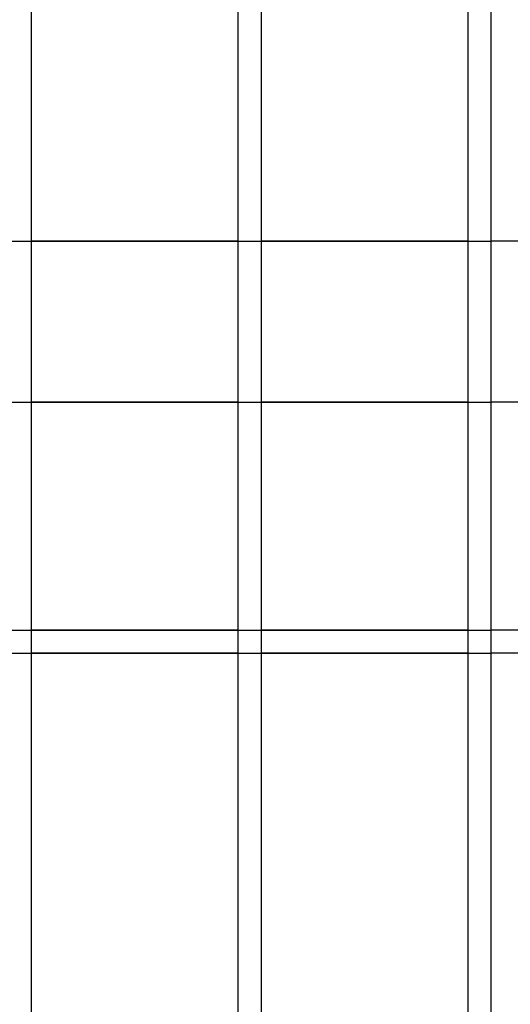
# Model space of a CAD drawing. Header units: inches. Extents: x 1156 to 71303, y -52654 to 51.
# Tile 33 of 217: x 60357 to 60368, y -51267 to -51246. Entities that reach past the tile are written whole.
import ezdxf

# ---------------------------------------------------------------- set-up
doc = ezdxf.new("R2010")
doc.units = ezdxf.units.IN
doc.header["$MEASUREMENT"] = 0
doc.layers.add('AW OGRODZENIA', color=253, linetype='Continuous')

msp = doc.modelspace()

# ---------------------------------------------------------------- linework, layer by layer
at = {"layer": 'AW OGRODZENIA'}
for p, q in [((60346.918, -51250.638), (60367.414, -51250.638)), ((60346.918, -51250.638), (60367.414, -51250.638)), ((60346.918, -51250.638), (60367.414, -51250.638)), ((60346.918, -51250.638), (60367.414, -51250.638)), ((60346.918, -51250.638), (60367.414, -51250.638)), ((60346.918, -51250.638), (60367.414, -51250.638)), ((60346.918, -51250.638), (60367.414, -51250.638)), ((60346.918, -51250.638), (60367.414, -51250.638)), ((60346.918, -51250.638), (60367.414, -51250.638)), ((60346.918, -51250.638), (60367.414, -51250.638)), ((60346.918, -51250.638), (60367.414, -51250.638)), ((60346.918, -51250.638), (60367.414, -51250.638)), ((60346.918, -51250.638), (60367.414, -51250.638)), ((60346.918, -51250.638), (60367.414, -51250.638)), ((60346.918, -51250.638), (60367.414, -51250.638)), ((60346.918, -51250.638), (60367.414, -51250.638)), ((60346.918, -51250.638), (60367.414, -51250.638)), ((60346.918, -51250.638), (60367.414, -51250.638)), ((60346.918, -51250.638), (60367.414, -51250.638)), ((60346.918, -51250.638), (60367.414, -51250.638)), ((60346.918, -51250.638), (60367.414, -51250.638)), ((60346.918, -51250.638), (60367.414, -51250.638)), ((60346.918, -51250.638), (60367.414, -51250.638)), ((60346.918, -51250.638), (60367.414, -51250.638)), ((60346.918, -51250.638), (60367.414, -51250.638)), ((60361.918, -51250.638), (60357.414, -51250.638)), ((60361.918, -51250.638), (60357.414, -51250.638)), ((60361.918, -51250.638), (60357.414, -51250.638)), ((60361.918, -51250.638), (60357.414, -51250.638)), ((60361.918, -51250.638), (60357.414, -51250.638)), ((60361.918, -51250.638), (60357.414, -51250.638)), ((60361.918, -51250.638), (60357.414, -51250.638)), ((60361.918, -51250.638), (60357.414, -51250.638)), ((60361.918, -51250.638), (60357.414, -51250.638)), ((60361.918, -51250.638), (60357.414, -51250.638)), ((60361.918, -51250.638), (60357.414, -51250.638)), ((60361.918, -51250.638), (60357.414, -51250.638)), ((60361.918, -51250.638), (60357.414, -51250.638)), ((60361.918, -51250.638), (60357.414, -51250.638)), ((60361.918, -51250.638), (60357.414, -51250.638)), ((60361.918, -51250.638), (60357.414, -51250.638)), ((60361.918, -51250.638), (60357.414, -51250.638)), ((60361.918, -51250.638), (60357.414, -51250.638)), ((60361.918, -51250.638), (60357.414, -51250.638)), ((60361.918, -51250.638), (60357.414, -51250.638)), ((60361.918, -51250.638), (60357.414, -51250.638)), ((60361.918, -51250.638), (60357.414, -51250.638)), ((60361.918, -51250.638), (60357.414, -51250.638)), ((60361.918, -51250.638), (60357.414, -51250.638)), ((60361.918, -51250.638), (60357.414, -51250.638)), ((60361.918, -51250.638), (60357.414, -51250.638)), ((60361.918, -51250.638), (60357.414, -51250.638)), ((60361.918, -51250.638), (60357.414, -51250.638)), ((60361.918, -51250.638), (60357.414, -51250.638)), ((60361.918, -51250.638), (60357.414, -51250.638)), ((60361.918, -51250.638), (60357.414, -51250.638)), ((60361.918, -51250.638), (60357.414, -51250.638)), ((60361.918, -51250.638), (60357.414, -51250.638)), ((60361.918, -51250.638), (60357.414, -51250.638)), ((60361.918, -51250.638), (60357.414, -51250.638)), ((60361.918, -51250.638), (60357.414, -51250.638)), ((60361.918, -51250.638), (60357.414, -51250.638)), ((60361.918, -51250.638), (60357.414, -51250.638)), ((60361.918, -51250.638), (60357.414, -51250.638)), ((60361.918, -51250.638), (60357.414, -51250.638)), ((60361.918, -51250.638), (60357.414, -51250.638)), ((60361.918, -51250.638), (60357.414, -51250.638)), ((60361.918, -51250.638), (60357.414, -51250.638)), ((60361.918, -51250.638), (60357.414, -51250.638)), ((60361.918, -51250.638), (60357.414, -51250.638)), ((60361.918, -51250.638), (60357.414, -51250.638)), ((60361.918, -51250.638), (60357.414, -51250.638)), ((60361.918, -51250.638), (60357.414, -51250.638)), ((60361.918, -51250.638), (60357.414, -51250.638)), ((60361.918, -51250.638), (60357.414, -51250.638)), ((60366.918, -51250.638), (60362.414, -51250.638)), ((60366.918, -51250.638), (60362.414, -51250.638)), ((60366.918, -51250.638), (60362.414, -51250.638)), ((60366.918, -51250.638), (60362.414, -51250.638)), ((60366.918, -51250.638), (60362.414, -51250.638)), ((60366.918, -51250.638), (60362.414, -51250.638)), ((60366.918, -51250.638), (60362.414, -51250.638)), ((60366.918, -51250.638), (60362.414, -51250.638)), ((60366.918, -51250.638), (60362.414, -51250.638)), ((60366.918, -51250.638), (60362.414, -51250.638)), ((60366.918, -51250.638), (60362.414, -51250.638)), ((60366.918, -51250.638), (60362.414, -51250.638)), ((60366.918, -51250.638), (60362.414, -51250.638)), ((60366.918, -51250.638), (60362.414, -51250.638)), ((60366.918, -51250.638), (60362.414, -51250.638)), ((60366.918, -51250.638), (60362.414, -51250.638)), ((60366.918, -51250.638), (60362.414, -51250.638)), ((60366.918, -51250.638), (60362.414, -51250.638)), ((60366.918, -51250.638), (60362.414, -51250.638)), ((60366.918, -51250.638), (60362.414, -51250.638)), ((60366.918, -51250.638), (60362.414, -51250.638)), ((60366.918, -51250.638), (60362.414, -51250.638)), ((60366.918, -51250.638), (60362.414, -51250.638)), ((60366.918, -51250.638), (60362.414, -51250.638)), ((60366.918, -51250.638), (60362.414, -51250.638)), ((60366.918, -51250.638), (60362.414, -51250.638)), ((60366.918, -51250.638), (60362.414, -51250.638)), ((60366.918, -51250.638), (60362.414, -51250.638)), ((60366.918, -51250.638), (60362.414, -51250.638)), ((60366.918, -51250.638), (60362.414, -51250.638)), ((60366.918, -51250.638), (60362.414, -51250.638)), ((60366.918, -51250.638), (60362.414, -51250.638)), ((60366.918, -51250.638), (60362.414, -51250.638)), ((60366.918, -51250.638), (60362.414, -51250.638)), ((60366.918, -51250.638), (60362.414, -51250.638)), ((60366.918, -51250.638), (60362.414, -51250.638)), ((60366.918, -51250.638), (60362.414, -51250.638)), ((60366.918, -51250.638), (60362.414, -51250.638)), ((60366.918, -51250.638), (60362.414, -51250.638)), ((60366.918, -51250.638), (60362.414, -51250.638)), ((60366.918, -51250.638), (60362.414, -51250.638)), ((60366.918, -51250.638), (60362.414, -51250.638)), ((60366.918, -51250.638), (60362.414, -51250.638)), ((60366.918, -51250.638), (60362.414, -51250.638)), ((60366.918, -51250.638), (60362.414, -51250.638)), ((60366.918, -51250.638), (60362.414, -51250.638)), ((60366.918, -51250.638), (60362.414, -51250.638)), ((60366.918, -51250.638), (60362.414, -51250.638)), ((60366.918, -51250.638), (60362.414, -51250.638)), ((60366.918, -51250.638), (60362.414, -51250.638)), ((60370.266, -51250.638), (60367.414, -51250.638)), ((60370.266, -51250.638), (60367.414, -51250.638)), ((60370.266, -51250.638), (60367.414, -51250.638)), ((60370.266, -51250.638), (60367.414, -51250.638)), ((60370.266, -51250.638), (60367.414, -51250.638)), ((60370.266, -51250.638), (60367.414, -51250.638)), ((60370.266, -51250.638), (60367.414, -51250.638)), ((60370.266, -51250.638), (60367.414, -51250.638)), ((60370.266, -51250.638), (60367.414, -51250.638)), ((60370.266, -51250.638), (60367.414, -51250.638)), ((60370.266, -51250.638), (60367.414, -51250.638)), ((60370.266, -51250.638), (60367.414, -51250.638)), ((60370.266, -51250.638), (60367.414, -51250.638)), ((60370.266, -51250.638), (60367.414, -51250.638)), ((60370.266, -51250.638), (60367.414, -51250.638)), ((60370.266, -51250.638), (60367.414, -51250.638)), ((60370.266, -51250.638), (60367.414, -51250.638)), ((60370.266, -51250.638), (60367.414, -51250.638)), ((60370.266, -51250.638), (60367.414, -51250.638)), ((60370.266, -51250.638), (60367.414, -51250.638)), ((60370.266, -51250.638), (60367.414, -51250.638)), ((60370.266, -51250.638), (60367.414, -51250.638)), ((60370.266, -51250.638), (60367.414, -51250.638)), ((60370.266, -51250.638), (60367.414, -51250.638)), ((60370.266, -51250.638), (60367.414, -51250.638)), ((60346.918, -51254.138), (60367.414, -51254.138)), ((60346.918, -51254.138), (60367.414, -51254.138)), ((60346.918, -51254.138), (60367.414, -51254.138)), ((60346.918, -51254.138), (60367.414, -51254.138)), ((60346.918, -51254.138), (60367.414, -51254.138)), ((60346.918, -51254.138), (60367.414, -51254.138)), ((60346.918, -51254.138), (60367.414, -51254.138)), ((60346.918, -51254.138), (60367.414, -51254.138)), ((60346.918, -51254.138), (60367.414, -51254.138)), ((60346.918, -51254.138), (60367.414, -51254.138)), ((60346.918, -51254.138), (60367.414, -51254.138)), ((60346.918, -51254.138), (60367.414, -51254.138)), ((60346.918, -51254.138), (60367.414, -51254.138)), ((60346.918, -51254.138), (60367.414, -51254.138)), ((60346.918, -51254.138), (60367.414, -51254.138)), ((60346.918, -51254.138), (60367.414, -51254.138)), ((60346.918, -51254.138), (60367.414, -51254.138)), ((60346.918, -51254.138), (60367.414, -51254.138)), ((60346.918, -51254.138), (60367.414, -51254.138)), ((60346.918, -51254.138), (60367.414, -51254.138)), ((60346.918, -51254.138), (60367.414, -51254.138)), ((60346.918, -51254.138), (60367.414, -51254.138)), ((60346.918, -51254.138), (60367.414, -51254.138)), ((60346.918, -51254.138), (60367.414, -51254.138)), ((60346.918, -51254.138), (60367.414, -51254.138)), ((60361.918, -51254.138), (60357.414, -51254.138)), ((60361.918, -51254.138), (60357.414, -51254.138)), ((60361.918, -51254.138), (60357.414, -51254.138)), ((60361.918, -51254.138), (60357.414, -51254.138)), ((60361.918, -51254.138), (60357.414, -51254.138)), ((60361.918, -51254.138), (60357.414, -51254.138)), ((60361.918, -51254.138), (60357.414, -51254.138)), ((60361.918, -51254.138), (60357.414, -51254.138)), ((60361.918, -51254.138), (60357.414, -51254.138)), ((60361.918, -51254.138), (60357.414, -51254.138)), ((60361.918, -51254.138), (60357.414, -51254.138)), ((60361.918, -51254.138), (60357.414, -51254.138)), ((60361.918, -51254.138), (60357.414, -51254.138)), ((60361.918, -51254.138), (60357.414, -51254.138)), ((60361.918, -51254.138), (60357.414, -51254.138)), ((60361.918, -51254.138), (60357.414, -51254.138)), ((60361.918, -51254.138), (60357.414, -51254.138)), ((60361.918, -51254.138), (60357.414, -51254.138)), ((60361.918, -51254.138), (60357.414, -51254.138)), ((60361.918, -51254.138), (60357.414, -51254.138)), ((60361.918, -51254.138), (60357.414, -51254.138)), ((60361.918, -51254.138), (60357.414, -51254.138)), ((60361.918, -51254.138), (60357.414, -51254.138)), ((60361.918, -51254.138), (60357.414, -51254.138)), ((60361.918, -51254.138), (60357.414, -51254.138)), ((60361.918, -51254.138), (60357.414, -51254.138)), ((60361.918, -51254.138), (60357.414, -51254.138)), ((60361.918, -51254.138), (60357.414, -51254.138)), ((60361.918, -51254.138), (60357.414, -51254.138)), ((60361.918, -51254.138), (60357.414, -51254.138)), ((60361.918, -51254.138), (60357.414, -51254.138)), ((60361.918, -51254.138), (60357.414, -51254.138)), ((60361.918, -51254.138), (60357.414, -51254.138)), ((60361.918, -51254.138), (60357.414, -51254.138)), ((60361.918, -51254.138), (60357.414, -51254.138)), ((60361.918, -51254.138), (60357.414, -51254.138)), ((60361.918, -51254.138), (60357.414, -51254.138)), ((60361.918, -51254.138), (60357.414, -51254.138)), ((60361.918, -51254.138), (60357.414, -51254.138)), ((60361.918, -51254.138), (60357.414, -51254.138)), ((60361.918, -51254.138), (60357.414, -51254.138)), ((60361.918, -51254.138), (60357.414, -51254.138)), ((60361.918, -51254.138), (60357.414, -51254.138)), ((60361.918, -51254.138), (60357.414, -51254.138)), ((60361.918, -51254.138), (60357.414, -51254.138)), ((60361.918, -51254.138), (60357.414, -51254.138)), ((60361.918, -51254.138), (60357.414, -51254.138)), ((60361.918, -51254.138), (60357.414, -51254.138)), ((60361.918, -51254.138), (60357.414, -51254.138)), ((60361.918, -51254.138), (60357.414, -51254.138)), ((60366.918, -51254.138), (60362.414, -51254.138)), ((60366.918, -51254.138), (60362.414, -51254.138)), ((60366.918, -51254.138), (60362.414, -51254.138)), ((60366.918, -51254.138), (60362.414, -51254.138)), ((60366.918, -51254.138), (60362.414, -51254.138)), ((60366.918, -51254.138), (60362.414, -51254.138)), ((60366.918, -51254.138), (60362.414, -51254.138)), ((60366.918, -51254.138), (60362.414, -51254.138)), ((60366.918, -51254.138), (60362.414, -51254.138)), ((60366.918, -51254.138), (60362.414, -51254.138)), ((60366.918, -51254.138), (60362.414, -51254.138)), ((60366.918, -51254.138), (60362.414, -51254.138)), ((60366.918, -51254.138), (60362.414, -51254.138)), ((60366.918, -51254.138), (60362.414, -51254.138)), ((60366.918, -51254.138), (60362.414, -51254.138)), ((60366.918, -51254.138), (60362.414, -51254.138)), ((60366.918, -51254.138), (60362.414, -51254.138)), ((60366.918, -51254.138), (60362.414, -51254.138)), ((60366.918, -51254.138), (60362.414, -51254.138)), ((60366.918, -51254.138), (60362.414, -51254.138)), ((60366.918, -51254.138), (60362.414, -51254.138)), ((60366.918, -51254.138), (60362.414, -51254.138)), ((60366.918, -51254.138), (60362.414, -51254.138)), ((60366.918, -51254.138), (60362.414, -51254.138)), ((60366.918, -51254.138), (60362.414, -51254.138)), ((60366.918, -51254.138), (60362.414, -51254.138)), ((60366.918, -51254.138), (60362.414, -51254.138)), ((60366.918, -51254.138), (60362.414, -51254.138)), ((60366.918, -51254.138), (60362.414, -51254.138)), ((60366.918, -51254.138), (60362.414, -51254.138)), ((60366.918, -51254.138), (60362.414, -51254.138)), ((60366.918, -51254.138), (60362.414, -51254.138)), ((60366.918, -51254.138), (60362.414, -51254.138)), ((60366.918, -51254.138), (60362.414, -51254.138)), ((60366.918, -51254.138), (60362.414, -51254.138)), ((60366.918, -51254.138), (60362.414, -51254.138)), ((60366.918, -51254.138), (60362.414, -51254.138)), ((60366.918, -51254.138), (60362.414, -51254.138)), ((60366.918, -51254.138), (60362.414, -51254.138)), ((60366.918, -51254.138), (60362.414, -51254.138)), ((60366.918, -51254.138), (60362.414, -51254.138)), ((60366.918, -51254.138), (60362.414, -51254.138)), ((60366.918, -51254.138), (60362.414, -51254.138)), ((60366.918, -51254.138), (60362.414, -51254.138)), ((60366.918, -51254.138), (60362.414, -51254.138)), ((60366.918, -51254.138), (60362.414, -51254.138)), ((60366.918, -51254.138), (60362.414, -51254.138)), ((60366.918, -51254.138), (60362.414, -51254.138)), ((60366.918, -51254.138), (60362.414, -51254.138)), ((60366.918, -51254.138), (60362.414, -51254.138)), ((60370.266, -51254.138), (60367.414, -51254.138)), ((60370.266, -51254.138), (60367.414, -51254.138)), ((60370.266, -51254.138), (60367.414, -51254.138)), ((60370.266, -51254.138), (60367.414, -51254.138)), ((60370.266, -51254.138), (60367.414, -51254.138)), ((60370.266, -51254.138), (60367.414, -51254.138)), ((60370.266, -51254.138), (60367.414, -51254.138)), ((60370.266, -51254.138), (60367.414, -51254.138)), ((60370.266, -51254.138), (60367.414, -51254.138)), ((60370.266, -51254.138), (60367.414, -51254.138)), ((60370.266, -51254.138), (60367.414, -51254.138)), ((60370.266, -51254.138), (60367.414, -51254.138)), ((60370.266, -51254.138), (60367.414, -51254.138)), ((60370.266, -51254.138), (60367.414, -51254.138)), ((60370.266, -51254.138), (60367.414, -51254.138)), ((60370.266, -51254.138), (60367.414, -51254.138)), ((60370.266, -51254.138), (60367.414, -51254.138)), ((60370.266, -51254.138), (60367.414, -51254.138)), ((60370.266, -51254.138), (60367.414, -51254.138)), ((60370.266, -51254.138), (60367.414, -51254.138)), ((60370.266, -51254.138), (60367.414, -51254.138)), ((60370.266, -51254.138), (60367.414, -51254.138)), ((60370.266, -51254.138), (60367.414, -51254.138)), ((60370.266, -51254.138), (60367.414, -51254.138)), ((60370.266, -51254.138), (60367.414, -51254.138)), ((60346.918, -51259.099), (60367.414, -51259.099)), ((60346.918, -51259.099), (60367.414, -51259.099)), ((60346.918, -51259.099), (60367.414, -51259.099)), ((60346.918, -51259.099), (60367.414, -51259.099)), ((60346.918, -51259.099), (60367.414, -51259.099)), ((60346.918, -51259.099), (60367.414, -51259.099)), ((60346.918, -51259.099), (60367.414, -51259.099)), ((60346.918, -51259.099), (60367.414, -51259.099)), ((60346.918, -51259.099), (60367.414, -51259.099)), ((60346.918, -51259.099), (60367.414, -51259.099)), ((60346.918, -51259.099), (60367.414, -51259.099)), ((60346.918, -51259.099), (60367.414, -51259.099)), ((60346.918, -51259.099), (60367.414, -51259.099)), ((60346.918, -51259.099), (60367.414, -51259.099)), ((60346.918, -51259.099), (60367.414, -51259.099)), ((60346.918, -51259.099), (60367.414, -51259.099)), ((60346.918, -51259.099), (60367.414, -51259.099)), ((60346.918, -51259.099), (60367.414, -51259.099)), ((60346.918, -51259.099), (60367.414, -51259.099)), ((60346.918, -51259.099), (60367.414, -51259.099)), ((60346.918, -51259.099), (60367.414, -51259.099)), ((60346.918, -51259.099), (60367.414, -51259.099)), ((60346.918, -51259.099), (60367.414, -51259.099)), ((60346.918, -51259.099), (60367.414, -51259.099)), ((60346.918, -51259.099), (60367.414, -51259.099)), ((60361.918, -51259.099), (60357.414, -51259.099)), ((60361.918, -51259.099), (60357.414, -51259.099)), ((60361.918, -51259.099), (60357.414, -51259.099)), ((60361.918, -51259.099), (60357.414, -51259.099)), ((60361.918, -51259.099), (60357.414, -51259.099)), ((60361.918, -51259.099), (60357.414, -51259.099)), ((60361.918, -51259.099), (60357.414, -51259.099)), ((60361.918, -51259.099), (60357.414, -51259.099)), ((60361.918, -51259.099), (60357.414, -51259.099)), ((60361.918, -51259.099), (60357.414, -51259.099)), ((60361.918, -51259.099), (60357.414, -51259.099)), ((60361.918, -51259.099), (60357.414, -51259.099)), ((60361.918, -51259.099), (60357.414, -51259.099)), ((60361.918, -51259.099), (60357.414, -51259.099)), ((60361.918, -51259.099), (60357.414, -51259.099)), ((60361.918, -51259.099), (60357.414, -51259.099)), ((60361.918, -51259.099), (60357.414, -51259.099)), ((60361.918, -51259.099), (60357.414, -51259.099)), ((60361.918, -51259.099), (60357.414, -51259.099)), ((60361.918, -51259.099), (60357.414, -51259.099)), ((60361.918, -51259.099), (60357.414, -51259.099)), ((60361.918, -51259.099), (60357.414, -51259.099)), ((60361.918, -51259.099), (60357.414, -51259.099)), ((60361.918, -51259.099), (60357.414, -51259.099)), ((60361.918, -51259.099), (60357.414, -51259.099)), ((60361.918, -51259.099), (60357.414, -51259.099)), ((60361.918, -51259.099), (60357.414, -51259.099)), ((60361.918, -51259.099), (60357.414, -51259.099)), ((60361.918, -51259.099), (60357.414, -51259.099)), ((60361.918, -51259.099), (60357.414, -51259.099)), ((60361.918, -51259.099), (60357.414, -51259.099)), ((60361.918, -51259.099), (60357.414, -51259.099)), ((60361.918, -51259.099), (60357.414, -51259.099)), ((60361.918, -51259.099), (60357.414, -51259.099)), ((60361.918, -51259.099), (60357.414, -51259.099)), ((60361.918, -51259.099), (60357.414, -51259.099)), ((60361.918, -51259.099), (60357.414, -51259.099)), ((60361.918, -51259.099), (60357.414, -51259.099)), ((60361.918, -51259.099), (60357.414, -51259.099)), ((60361.918, -51259.099), (60357.414, -51259.099)), ((60361.918, -51259.099), (60357.414, -51259.099)), ((60361.918, -51259.099), (60357.414, -51259.099)), ((60361.918, -51259.099), (60357.414, -51259.099)), ((60361.918, -51259.099), (60357.414, -51259.099)), ((60361.918, -51259.099), (60357.414, -51259.099)), ((60361.918, -51259.099), (60357.414, -51259.099)), ((60361.918, -51259.099), (60357.414, -51259.099)), ((60361.918, -51259.099), (60357.414, -51259.099)), ((60361.918, -51259.099), (60357.414, -51259.099)), ((60361.918, -51259.099), (60357.414, -51259.099)), ((60366.918, -51259.099), (60362.414, -51259.099)), ((60366.918, -51259.099), (60362.414, -51259.099)), ((60366.918, -51259.099), (60362.414, -51259.099)), ((60366.918, -51259.099), (60362.414, -51259.099)), ((60366.918, -51259.099), (60362.414, -51259.099)), ((60366.918, -51259.099), (60362.414, -51259.099)), ((60366.918, -51259.099), (60362.414, -51259.099)), ((60366.918, -51259.099), (60362.414, -51259.099)), ((60366.918, -51259.099), (60362.414, -51259.099)), ((60366.918, -51259.099), (60362.414, -51259.099)), ((60366.918, -51259.099), (60362.414, -51259.099)), ((60366.918, -51259.099), (60362.414, -51259.099)), ((60366.918, -51259.099), (60362.414, -51259.099)), ((60366.918, -51259.099), (60362.414, -51259.099)), ((60366.918, -51259.099), (60362.414, -51259.099)), ((60366.918, -51259.099), (60362.414, -51259.099)), ((60366.918, -51259.099), (60362.414, -51259.099)), ((60366.918, -51259.099), (60362.414, -51259.099)), ((60366.918, -51259.099), (60362.414, -51259.099)), ((60366.918, -51259.099), (60362.414, -51259.099)), ((60366.918, -51259.099), (60362.414, -51259.099)), ((60366.918, -51259.099), (60362.414, -51259.099)), ((60366.918, -51259.099), (60362.414, -51259.099)), ((60366.918, -51259.099), (60362.414, -51259.099)), ((60366.918, -51259.099), (60362.414, -51259.099)), ((60366.918, -51259.099), (60362.414, -51259.099)), ((60366.918, -51259.099), (60362.414, -51259.099)), ((60366.918, -51259.099), (60362.414, -51259.099)), ((60366.918, -51259.099), (60362.414, -51259.099)), ((60366.918, -51259.099), (60362.414, -51259.099)), ((60366.918, -51259.099), (60362.414, -51259.099)), ((60366.918, -51259.099), (60362.414, -51259.099)), ((60366.918, -51259.099), (60362.414, -51259.099)), ((60366.918, -51259.099), (60362.414, -51259.099)), ((60366.918, -51259.099), (60362.414, -51259.099)), ((60366.918, -51259.099), (60362.414, -51259.099)), ((60366.918, -51259.099), (60362.414, -51259.099)), ((60366.918, -51259.099), (60362.414, -51259.099)), ((60366.918, -51259.099), (60362.414, -51259.099)), ((60366.918, -51259.099), (60362.414, -51259.099)), ((60366.918, -51259.099), (60362.414, -51259.099)), ((60366.918, -51259.099), (60362.414, -51259.099)), ((60366.918, -51259.099), (60362.414, -51259.099)), ((60366.918, -51259.099), (60362.414, -51259.099)), ((60366.918, -51259.099), (60362.414, -51259.099)), ((60366.918, -51259.099), (60362.414, -51259.099)), ((60366.918, -51259.099), (60362.414, -51259.099)), ((60366.918, -51259.099), (60362.414, -51259.099)), ((60366.918, -51259.099), (60362.414, -51259.099)), ((60366.918, -51259.099), (60362.414, -51259.099)), ((60370.266, -51259.099), (60367.414, -51259.099)), ((60370.266, -51259.099), (60367.414, -51259.099)), ((60370.266, -51259.099), (60367.414, -51259.099)), ((60370.266, -51259.099), (60367.414, -51259.099)), ((60370.266, -51259.099), (60367.414, -51259.099)), ((60370.266, -51259.099), (60367.414, -51259.099)), ((60370.266, -51259.099), (60367.414, -51259.099)), ((60370.266, -51259.099), (60367.414, -51259.099)), ((60370.266, -51259.099), (60367.414, -51259.099)), ((60370.266, -51259.099), (60367.414, -51259.099)), ((60370.266, -51259.099), (60367.414, -51259.099)), ((60370.266, -51259.099), (60367.414, -51259.099)), ((60370.266, -51259.099), (60367.414, -51259.099)), ((60370.266, -51259.099), (60367.414, -51259.099)), ((60370.266, -51259.099), (60367.414, -51259.099)), ((60370.266, -51259.099), (60367.414, -51259.099)), ((60370.266, -51259.099), (60367.414, -51259.099)), ((60370.266, -51259.099), (60367.414, -51259.099)), ((60370.266, -51259.099), (60367.414, -51259.099)), ((60370.266, -51259.099), (60367.414, -51259.099)), ((60370.266, -51259.099), (60367.414, -51259.099)), ((60370.266, -51259.099), (60367.414, -51259.099)), ((60370.266, -51259.099), (60367.414, -51259.099)), ((60370.266, -51259.099), (60367.414, -51259.099)), ((60370.266, -51259.099), (60367.414, -51259.099)), ((60346.918, -51259.599), (60367.414, -51259.599)), ((60346.918, -51259.599), (60367.414, -51259.599)), ((60346.918, -51259.599), (60367.414, -51259.599)), ((60346.918, -51259.599), (60367.414, -51259.599)), ((60346.918, -51259.599), (60367.414, -51259.599)), ((60346.918, -51259.599), (60367.414, -51259.599)), ((60346.918, -51259.599), (60367.414, -51259.599)), ((60346.918, -51259.599), (60367.414, -51259.599)), ((60346.918, -51259.599), (60367.414, -51259.599)), ((60346.918, -51259.599), (60367.414, -51259.599)), ((60346.918, -51259.599), (60367.414, -51259.599)), ((60346.918, -51259.599), (60367.414, -51259.599)), ((60346.918, -51259.599), (60367.414, -51259.599)), ((60346.918, -51259.599), (60367.414, -51259.599)), ((60346.918, -51259.599), (60367.414, -51259.599)), ((60346.918, -51259.599), (60367.414, -51259.599)), ((60346.918, -51259.599), (60367.414, -51259.599)), ((60346.918, -51259.599), (60367.414, -51259.599)), ((60346.918, -51259.599), (60367.414, -51259.599)), ((60346.918, -51259.599), (60367.414, -51259.599)), ((60346.918, -51259.599), (60367.414, -51259.599)), ((60346.918, -51259.599), (60367.414, -51259.599)), ((60346.918, -51259.599), (60367.414, -51259.599)), ((60346.918, -51259.599), (60367.414, -51259.599)), ((60346.918, -51259.599), (60367.414, -51259.599)), ((60361.918, -51259.599), (60357.414, -51259.599)), ((60361.918, -51259.599), (60357.414, -51259.599)), ((60361.918, -51259.599), (60357.414, -51259.599)), ((60361.918, -51259.599), (60357.414, -51259.599)), ((60361.918, -51259.599), (60357.414, -51259.599)), ((60361.918, -51259.599), (60357.414, -51259.599)), ((60361.918, -51259.599), (60357.414, -51259.599)), ((60361.918, -51259.599), (60357.414, -51259.599)), ((60361.918, -51259.599), (60357.414, -51259.599)), ((60361.918, -51259.599), (60357.414, -51259.599)), ((60361.918, -51259.599), (60357.414, -51259.599)), ((60361.918, -51259.599), (60357.414, -51259.599)), ((60361.918, -51259.599), (60357.414, -51259.599)), ((60361.918, -51259.599), (60357.414, -51259.599)), ((60361.918, -51259.599), (60357.414, -51259.599)), ((60361.918, -51259.599), (60357.414, -51259.599)), ((60361.918, -51259.599), (60357.414, -51259.599)), ((60361.918, -51259.599), (60357.414, -51259.599)), ((60361.918, -51259.599), (60357.414, -51259.599)), ((60361.918, -51259.599), (60357.414, -51259.599)), ((60361.918, -51259.599), (60357.414, -51259.599)), ((60361.918, -51259.599), (60357.414, -51259.599)), ((60361.918, -51259.599), (60357.414, -51259.599)), ((60361.918, -51259.599), (60357.414, -51259.599)), ((60361.918, -51259.599), (60357.414, -51259.599)), ((60361.918, -51259.599), (60357.414, -51259.599)), ((60361.918, -51259.599), (60357.414, -51259.599)), ((60361.918, -51259.599), (60357.414, -51259.599)), ((60361.918, -51259.599), (60357.414, -51259.599)), ((60361.918, -51259.599), (60357.414, -51259.599)), ((60361.918, -51259.599), (60357.414, -51259.599)), ((60361.918, -51259.599), (60357.414, -51259.599)), ((60361.918, -51259.599), (60357.414, -51259.599)), ((60361.918, -51259.599), (60357.414, -51259.599)), ((60361.918, -51259.599), (60357.414, -51259.599)), ((60361.918, -51259.599), (60357.414, -51259.599)), ((60361.918, -51259.599), (60357.414, -51259.599)), ((60361.918, -51259.599), (60357.414, -51259.599)), ((60361.918, -51259.599), (60357.414, -51259.599)), ((60361.918, -51259.599), (60357.414, -51259.599)), ((60361.918, -51259.599), (60357.414, -51259.599)), ((60361.918, -51259.599), (60357.414, -51259.599)), ((60361.918, -51259.599), (60357.414, -51259.599)), ((60361.918, -51259.599), (60357.414, -51259.599)), ((60361.918, -51259.599), (60357.414, -51259.599)), ((60361.918, -51259.599), (60357.414, -51259.599)), ((60361.918, -51259.599), (60357.414, -51259.599)), ((60361.918, -51259.599), (60357.414, -51259.599)), ((60361.918, -51259.599), (60357.414, -51259.599)), ((60361.918, -51259.599), (60357.414, -51259.599)), ((60366.918, -51259.599), (60362.414, -51259.599)), ((60366.918, -51259.599), (60362.414, -51259.599)), ((60366.918, -51259.599), (60362.414, -51259.599)), ((60366.918, -51259.599), (60362.414, -51259.599)), ((60366.918, -51259.599), (60362.414, -51259.599)), ((60366.918, -51259.599), (60362.414, -51259.599)), ((60366.918, -51259.599), (60362.414, -51259.599)), ((60366.918, -51259.599), (60362.414, -51259.599)), ((60366.918, -51259.599), (60362.414, -51259.599)), ((60366.918, -51259.599), (60362.414, -51259.599)), ((60366.918, -51259.599), (60362.414, -51259.599)), ((60366.918, -51259.599), (60362.414, -51259.599)), ((60366.918, -51259.599), (60362.414, -51259.599)), ((60366.918, -51259.599), (60362.414, -51259.599)), ((60366.918, -51259.599), (60362.414, -51259.599)), ((60366.918, -51259.599), (60362.414, -51259.599)), ((60366.918, -51259.599), (60362.414, -51259.599)), ((60366.918, -51259.599), (60362.414, -51259.599)), ((60366.918, -51259.599), (60362.414, -51259.599)), ((60366.918, -51259.599), (60362.414, -51259.599)), ((60366.918, -51259.599), (60362.414, -51259.599)), ((60366.918, -51259.599), (60362.414, -51259.599)), ((60366.918, -51259.599), (60362.414, -51259.599)), ((60366.918, -51259.599), (60362.414, -51259.599)), ((60366.918, -51259.599), (60362.414, -51259.599)), ((60366.918, -51259.599), (60362.414, -51259.599)), ((60366.918, -51259.599), (60362.414, -51259.599)), ((60366.918, -51259.599), (60362.414, -51259.599)), ((60366.918, -51259.599), (60362.414, -51259.599)), ((60366.918, -51259.599), (60362.414, -51259.599)), ((60366.918, -51259.599), (60362.414, -51259.599)), ((60366.918, -51259.599), (60362.414, -51259.599)), ((60366.918, -51259.599), (60362.414, -51259.599)), ((60366.918, -51259.599), (60362.414, -51259.599)), ((60366.918, -51259.599), (60362.414, -51259.599)), ((60366.918, -51259.599), (60362.414, -51259.599)), ((60366.918, -51259.599), (60362.414, -51259.599)), ((60366.918, -51259.599), (60362.414, -51259.599)), ((60366.918, -51259.599), (60362.414, -51259.599)), ((60366.918, -51259.599), (60362.414, -51259.599)), ((60366.918, -51259.599), (60362.414, -51259.599)), ((60366.918, -51259.599), (60362.414, -51259.599)), ((60366.918, -51259.599), (60362.414, -51259.599)), ((60366.918, -51259.599), (60362.414, -51259.599)), ((60366.918, -51259.599), (60362.414, -51259.599)), ((60366.918, -51259.599), (60362.414, -51259.599)), ((60366.918, -51259.599), (60362.414, -51259.599)), ((60366.918, -51259.599), (60362.414, -51259.599)), ((60366.918, -51259.599), (60362.414, -51259.599)), ((60366.918, -51259.599), (60362.414, -51259.599)), ((60370.266, -51259.599), (60367.414, -51259.599)), ((60370.266, -51259.599), (60367.414, -51259.599)), ((60370.266, -51259.599), (60367.414, -51259.599)), ((60370.266, -51259.599), (60367.414, -51259.599)), ((60370.266, -51259.599), (60367.414, -51259.599)), ((60370.266, -51259.599), (60367.414, -51259.599)), ((60370.266, -51259.599), (60367.414, -51259.599)), ((60370.266, -51259.599), (60367.414, -51259.599)), ((60370.266, -51259.599), (60367.414, -51259.599)), ((60370.266, -51259.599), (60367.414, -51259.599)), ((60370.266, -51259.599), (60367.414, -51259.599)), ((60370.266, -51259.599), (60367.414, -51259.599)), ((60370.266, -51259.599), (60367.414, -51259.599)), ((60370.266, -51259.599), (60367.414, -51259.599)), ((60370.266, -51259.599), (60367.414, -51259.599)), ((60370.266, -51259.599), (60367.414, -51259.599)), ((60370.266, -51259.599), (60367.414, -51259.599)), ((60370.266, -51259.599), (60367.414, -51259.599)), ((60370.266, -51259.599), (60367.414, -51259.599)), ((60370.266, -51259.599), (60367.414, -51259.599)), ((60370.266, -51259.599), (60367.414, -51259.599)), ((60370.266, -51259.599), (60367.414, -51259.599)), ((60370.266, -51259.599), (60367.414, -51259.599)), ((60370.266, -51259.599), (60367.414, -51259.599)), ((60370.266, -51259.599), (60367.414, -51259.599))]:
    msp.add_line(p, q, dxfattribs=at)
for points in [[(60356.918, -51139.638), (60357.414, -51139.638), (60357.414, -51276.638), (60356.918, -51276.638)], [(60356.918, -51139.638), (60357.414, -51139.638), (60357.414, -51276.638), (60356.918, -51276.638)], [(60361.918, -51139.638), (60362.414, -51139.638), (60362.414, -51276.638), (60361.918, -51276.638)], [(60361.918, -51139.638), (60362.414, -51139.638), (60362.414, -51276.638), (60361.918, -51276.638)], [(60366.918, -51139.638), (60367.414, -51139.638), (60367.414, -51276.638), (60366.918, -51276.638)], [(60366.918, -51139.638), (60367.414, -51139.638), (60367.414, -51276.638), (60366.918, -51276.638)]]:
    msp.add_lwpolyline(points, close=True, dxfattribs=at)

doc.saveas('drawing.dxf')
